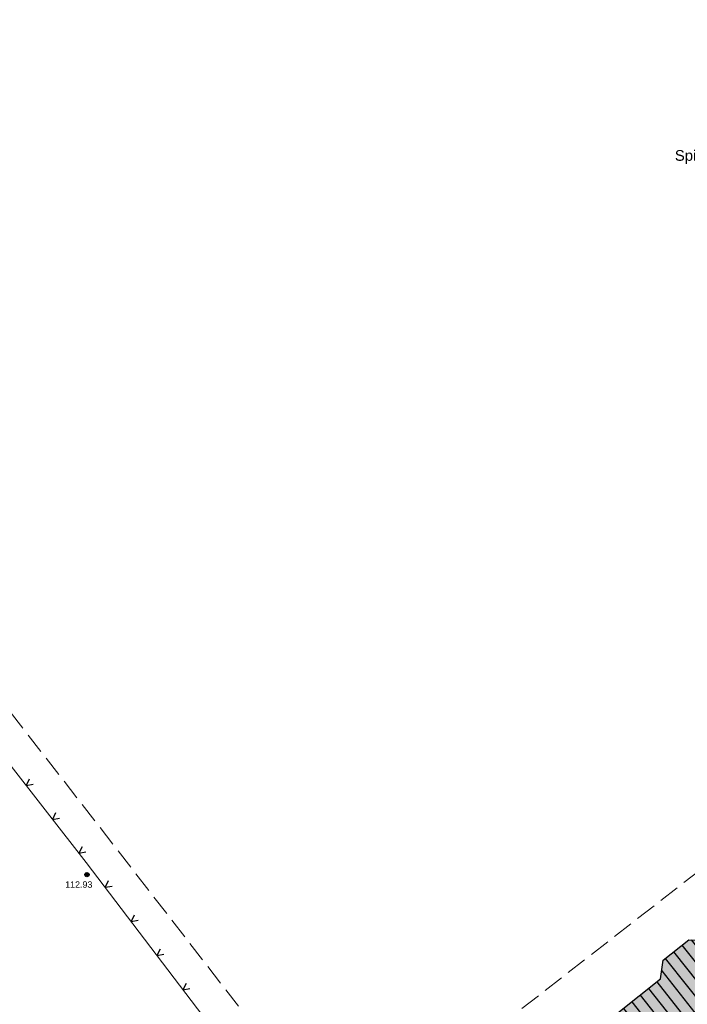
# Model space of a CAD drawing. Header units: metres. Extents: x 32322276 to 32322733, y 5638285 to 5638678.
# Tile 18 of 29: x 32322383 to 32322422, y 5638489 to 5638547. Entities that reach past the tile are written whole.
import ezdxf

# ---------------------------------------------------------------- set-up
doc = ezdxf.new("R2010")
doc.units = ezdxf.units.M
for name, pattern in [('26', [3.45, 1.225, -0.5, 1.225, -0.5]), ('3', [0]), ('68', [0])]:
    doc.linetypes.add(name, pattern=pattern)
doc.layers.get('0').update_dxf_attribs({"color": 1, "linetype": 'CONTINUOUS'})
for name, color, linetype in [('alte Gebäude', 7, 'CONTINUOUS'), ('altes Gebäude Füllung', 7, 'CONTINUOUS'), ('altes Gebäude Linie', 7, 'CONTINUOUS'), ('Ebene 303', 7, 'CONTINUOUS'), ('Höhenpunkte', 7, 'CONTINUOUS'), ('Höhentexte', 7, 'CONTINUOUS'), ('sonstiges', 7, 'CONTINUOUS'), ('WS  GS  Hydrant  Gulli  usw', 7, 'CONTINUOUS')]:
    doc.layers.add(name, color=color, linetype=linetype)
doc.styles.add('n', font='Arial.ttf')
doc.styles.add('Textart 25', font='Arial.ttf')

# ---------------------------------------------------------------- blocks, each defined once
blk = doc.blocks.new('S107')
at = {"lineweight": -2}
blk.add_hatch(color=0, dxfattribs=at).paths.add_polyline_path([(0.5, 0), (0.489765, -0.100649), (0.459479, -0.197178), (0.410382, -0.285634), (0.344483, -0.362396), (0.264482, -0.424322), (0.173653, -0.468876), (0.075714, -0.494234), (-0.025325, -0.499358), (-0.125326, -0.484039), (-0.220197, -0.448902), (-0.306053, -0.395388), (-0.379379, -0.325686), (-0.437173, -0.242651), (-0.47707, -0.149682), (-0.497435, -0.050584), (-0.497435, 0.050584), (-0.47707, 0.149682), (-0.437173, 0.242651), (-0.379379, 0.325686), (-0.306053, 0.395388), (-0.220197, 0.448902), (-0.125326, 0.484039), (-0.025325, 0.499358), (0.075714, 0.494234), (0.173653, 0.468876), (0.264482, 0.424322), (0.344483, 0.362396), (0.410382, 0.285634), (0.459479, 0.197178), (0.489765, 0.100649)], flags=0)
at = {"color": 0, "lineweight": -2}
blk.add_lwpolyline([(0.433013, -0.25, -0.5773502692), (-0.433013, -0.25, -0.5773502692), (0, 0.5, -0.5773502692)], format="xyb", close=True, dxfattribs=at)
blk = doc.blocks.new('*X66')
at = {"color": 7, "linetype": '3', "lineweight": 25}
for p, q in [((32322434.993055, 5638501.755664), (32322438.887252, 5638496.840326)), ((32322434.015056, 5638500.977187), (32322437.907614, 5638496.063918)), ((32322434.504056, 5638501.366426), (32322438.397433, 5638496.452122)), ((32322433.526057, 5638500.587948), (32322437.417795, 5638495.675714)), ((32322432.548058, 5638499.809471), (32322436.438157, 5638494.899306)), ((32322433.037058, 5638500.19871), (32322436.927976, 5638495.28751)), ((32322432.059059, 5638499.420232), (32322435.948338, 5638494.511102)), ((32322431.08106, 5638498.641755), (32322434.9687, 5638493.734694)), ((32322431.57006, 5638499.030994), (32322435.458519, 5638494.122898)), ((32322430.592061, 5638498.252516), (32322434.478881, 5638493.34649)), ((32322429.61412, 5638497.473967), (32322437.515687, 5638487.500441)), ((32322430.103062, 5638497.863278), (32322433.989062, 5638492.958286)), ((32322429.12531, 5638497.084489), (32322437.026226, 5638487.111785)), ((32322428.147691, 5638496.305532), (32322436.047304, 5638486.334474)), ((32322428.636501, 5638496.69501), (32322436.536765, 5638486.723129)), ((32322427.658882, 5638495.916054), (32322435.557843, 5638485.945818)), ((32322426.681263, 5638495.137097), (32322434.57892, 5638485.168506)), ((32322427.170072, 5638495.526575), (32322435.068381, 5638485.557162)), ((32322426.192454, 5638494.747619), (32322434.089459, 5638484.779851)), ((32322425.214835, 5638493.968662), (32322429.108865, 5638489.053535)), ((32322425.703644, 5638494.35814), (32322433.599998, 5638484.391195)), ((32322424.726025, 5638493.579184), (32322428.62049, 5638488.663508)), ((32322423.748407, 5638492.800227), (32322427.643739, 5638487.883455)), ((32322424.237216, 5638493.189705), (32322428.132114, 5638488.273482)), ((32322421.820573, 5638492.214188), (32322426.645781, 5638486.123708)), ((32322422.364227, 5638492.534441), (32322427.126725, 5638486.523114)), ((32322423.199733, 5638492.486311), (32322427.233264, 5638487.395102)), ((32322421.3313, 5638491.825295), (32322426.158677, 5638485.732076)), ((32322420.842027, 5638491.436402), (32322425.671574, 5638485.340445)), ((32322420.628603, 5638490.699326), (32322424.868518, 5638485.347615)), ((32322420.341968, 5638490.054659), (32322424.215431, 5638485.165491)), ((32322419.36351, 5638489.276761), (32322423.239801, 5638484.384024)), ((32322419.852739, 5638489.66571), (32322423.727616, 5638484.774757)), ((32322418.874281, 5638488.887812), (32322422.751987, 5638483.99329)), ((32322417.895824, 5638488.109914), (32322421.776357, 5638483.211822)), ((32322418.385053, 5638488.498863), (32322422.264172, 5638483.602556)), ((32322417.406595, 5638487.720965), (32322421.288542, 5638482.821088)), ((32322416.428138, 5638486.943067), (32322420.312913, 5638482.039621)), ((32322416.917366, 5638487.332016), (32322420.800728, 5638482.430354)), ((32322415.938909, 5638486.554118), (32322419.825098, 5638481.648887)), ((32322413.993043, 5638485.990839), (32322418.828427, 5638479.887515)), ((32322414.543283, 5638486.302778), (32322419.271527, 5638480.334688)), ((32322415.387731, 5638486.243362), (32322419.393342, 5638481.187395)), ((32322413.014832, 5638485.212629), (32322417.855222, 5638479.102986)), ((32322413.503938, 5638485.601734), (32322418.341825, 5638479.49525)), ((32322412.804135, 5638484.472112), (32322417.073683, 5638479.082998)), ((32322412.031424, 5638483.434516), (32322415.930437, 5638478.513099)), ((32322412.520647, 5638483.823472), (32322416.418908, 5638478.903004)), ((32322411.542202, 5638483.045559), (32322415.441967, 5638478.123193)), ((32322410.563757, 5638482.267645), (32322414.465025, 5638477.343381)), ((32322411.052979, 5638482.656602), (32322414.953496, 5638477.733287)), ((32322410.074534, 5638481.878688), (32322413.976554, 5638476.953475)), ((32322409.096089, 5638481.100774), (32322412.999613, 5638476.173664)), ((32322409.585312, 5638481.489731), (32322413.488084, 5638476.56357)), ((32322408.606867, 5638480.711817), (32322412.511142, 5638475.783758)), ((32322407.628422, 5638479.933904), (32322411.534201, 5638475.003946)), ((32322408.117644, 5638480.322861), (32322412.022671, 5638475.393852)), ((32322407.140881, 5638479.542824), (32322411.045388, 5638474.614472)), ((32322406.654223, 5638479.15063), (32322410.556464, 5638474.225138)), ((32322405.680907, 5638478.366242), (32322409.578616, 5638473.446471)), ((32322406.167565, 5638478.758436), (32322410.06754, 5638473.835805)), ((32322405.194249, 5638477.974048), (32322409.089692, 5638473.057138)), ((32322404.220934, 5638477.18966), (32322408.111843, 5638472.278471)), ((32322404.707591, 5638477.581854), (32322408.600768, 5638472.667804)), ((32322403.734276, 5638476.797466), (32322407.622919, 5638471.889137)), ((32322402.76096, 5638476.013078), (32322406.645071, 5638471.11047)), ((32322403.247618, 5638476.405272), (32322407.133995, 5638471.499804)), ((32322402.274302, 5638475.620884), (32322406.156147, 5638470.721137)), ((32322401.300986, 5638474.836496), (32322405.178299, 5638469.942469)), ((32322401.787644, 5638475.22869), (32322405.667223, 5638470.331803)), ((32322400.814328, 5638474.444301), (32322404.689374, 5638469.553136)), ((32322399.841013, 5638473.659913), (32322403.711526, 5638468.774469)), ((32322400.32767, 5638474.052107), (32322404.20045, 5638469.163802)), ((32322399.354355, 5638473.267719), (32322403.222602, 5638468.385135)), ((32322398.867697, 5638472.875525), (32322402.733678, 5638467.995802))]:
    blk.add_line(p, q, dxfattribs=at)
blk = doc.blocks.new('S20', base_point=(0, -0.5))
at = {"color": 0, "lineweight": -2}
blk.add_lwpolyline([(-0.5, 0.5), (0, -0.5), (0.5, 0.5)], dxfattribs=at)

msp = doc.modelspace()

# ---------------------------------------------------------------- hatches: boundary and pattern name
at = {"layer": 'altes Gebäude Füllung', "lineweight": 25, "true_color": 0xcccccc}
msp.add_hatch(color=254, dxfattribs=at).paths.add_polyline_path([(32322411.414, 5638474.908), (32322402.479, 5638467.793), (32322398.398, 5638472.497), (32322407.46, 5638479.8), (32322412.754, 5638484.009), (32322412.872, 5638485.099), (32322414.398, 5638486.313), (32322415.535, 5638486.233), (32322420.56, 5638490.228), (32322420.722, 5638491.341), (32322422.233, 5638492.542), (32322423.344, 5638492.478), (32322429.761, 5638497.591), (32322435.447, 5638502.117), (32322439.36, 5638497.215), (32322433.672, 5638492.707), (32322437.699, 5638487.646), (32322433.465, 5638484.284), (32322429.43, 5638489.31), (32322427.255, 5638487.573), (32322427.125, 5638486.509), (32322425.625, 5638485.303), (32322424.472, 5638485.371), (32322419.412, 5638481.318), (32322419.257, 5638480.233), (32322417.756, 5638479.023), (32322416.687, 5638479.117)], flags=0)

# ---------------------------------------------------------------- linework, layer by layer
at = {"layer": 'alte Gebäude', "color": 7, "linetype": '3', "lineweight": 25}
msp.add_lwpolyline([(32322415.535, 5638486.233), (32322420.56, 5638490.228), (32322420.722, 5638491.341), (32322422.233, 5638492.542), (32322423.344, 5638492.478), (32322429.761, 5638497.591), (32322435.447, 5638502.117), (32322439.36, 5638497.215), (32322433.672, 5638492.707), (32322437.699, 5638487.646)], dxfattribs=at)

# ---------------------------------------------------------------- block references
at = {"layer": 'altes Gebäude Linie', "color": 7, "true_color": 0xffffff}
msp.add_blockref('*X66', (0, 0), dxfattribs=at)
at = {"layer": 'Ebene 303', "color": 7, "xscale": 0.375, "yscale": 0.375}
for p, rotation in [((32322383.218, 5638501.608, 113.007), 307.964025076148), ((32322384.771, 5638499.618, 113.007), 307.964025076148), ((32322386.325, 5638497.627, 113.008), 307.964025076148), ((32322387.86, 5638495.622, 112.998), 307.2616996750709), ((32322389.389, 5638493.613, 112.984), 307.2616996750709), ((32322390.918, 5638491.603, 112.969), 307.2616996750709), ((32322392.446, 5638489.594, 112.955), 307.2616996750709)]:
    msp.add_blockref('S20', p, dxfattribs=dict(at, rotation=rotation))
at = {"layer": 'Höhenpunkte', "color": 7, "xscale": 0.2525, "yscale": 0.2525}
msp.add_blockref('S107', (32322386.793, 5638496.37, 112.932), dxfattribs=at)

# ---------------------------------------------------------------- texts
at = {"layer": 'sonstiges', "color": 7, "lineweight": 18, "insert": (32322421.403, 5638538.186), "char_height": 0.6275, "attachment_point": 7, "line_spacing_factor": 0.84, "style": 'Textart 25', "bg_fill": 2}
msp.add_mtext('Spielfeld (Fußball)', dxfattribs=at)

# ---------------------------------------------------------------- next in the draw order: texts
at = {"layer": 'Höhentexte', "color": 7, "lineweight": 25, "insert": (32322387.115, 5638495.972, 112.932), "char_height": 0.375, "attachment_point": 3, "line_spacing_factor": 0.84, "style": 'n', "bg_fill": 2}
msp.add_mtext('112.93', dxfattribs=at)

# ---------------------------------------------------------------- next in the draw order: linework, layer by layer
at = {"layer": 'Ebene 303', "color": 7, "linetype": '68', "lineweight": 18}
msp.add_polyline3d([(32322398.104, 5638482.148, 112.903), (32322386.741, 5638497.085, 113.008), (32322379.625, 5638506.205, 113.006), (32322368.174, 5638520.947, 112.982)], dxfattribs=at)
at = {"layer": 'WS  GS  Hydrant  Gulli  usw', "color": 7, "linetype": '26', "lineweight": 18}
msp.add_polyline3d([(32322360.33, 5638534.229, 112.879), (32322361.064, 5638534.797, 112.894), (32322360.88, 5638535.078, 112.889), (32322442.194, 5638598.356, 112.89), (32322484.19, 5638544.291, 112.945), (32322402.068, 5638480.451, 112.955)], close=True, dxfattribs=at)

doc.saveas('drawing.dxf')
